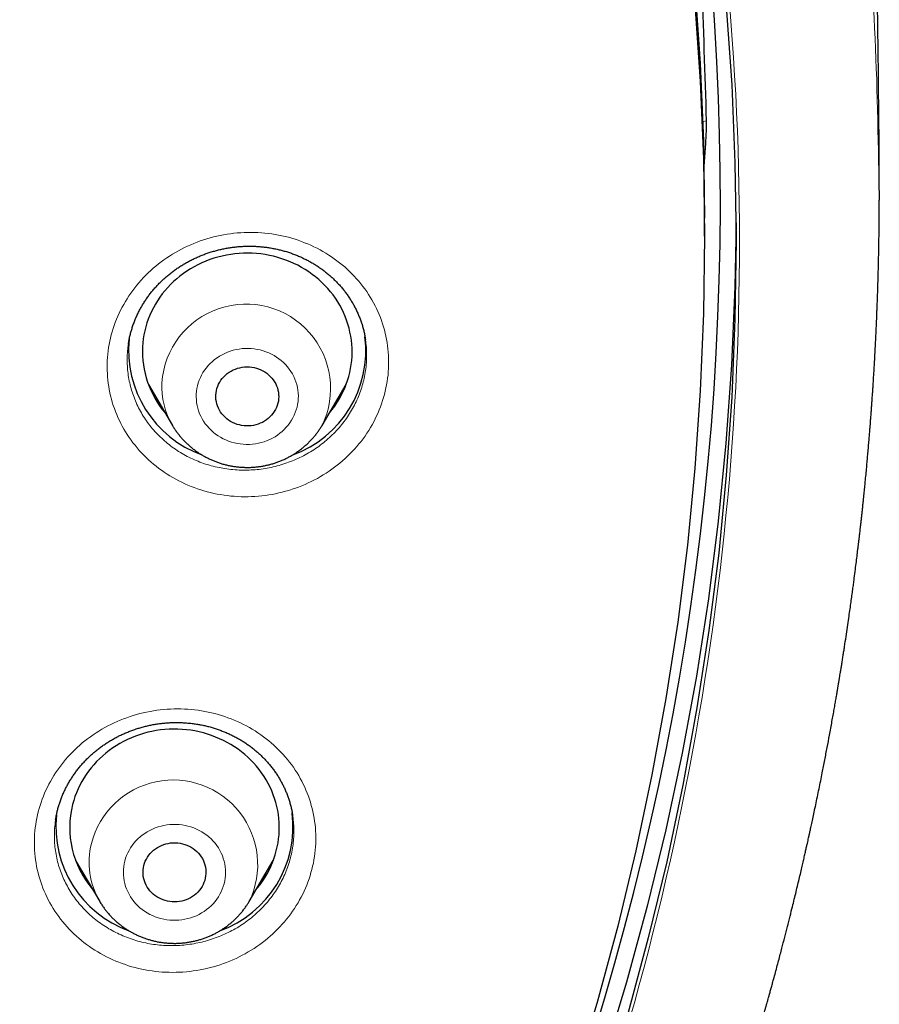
# Model space of a CAD drawing. Header units: millimetres. Extents: x 8 to 450, y 12 to 574.
# Tile 188 of 256: x 267 to 279, y 509 to 523. Entities that reach past the tile are written whole.
import ezdxf

# ---------------------------------------------------------------- set-up
doc = ezdxf.new("R2010")
doc.units = ezdxf.units.MM

msp = doc.modelspace()

# ---------------------------------------------------------------- linework, layer by layer
at = {"color": 252, "linetype": 'Continuous', "lineweight": 0}
for p, q in [((276.976, 521.938), (277.026, 521.948)), ((277.012, 521.545), (276.988, 521.54))]:
    msp.add_line(p, q, dxfattribs=at)
at = {"color": 7, "linetype": 'Continuous', "lineweight": 30}
for p, q in [((277, 520.299), (277, 520.555)), ((272.146, 518.821), (272.146, 518.823)), ((269.043, 518.174), (269.387, 517.591)), ((271.526, 517.591), (271.87, 518.174)), ((267.716, 511.953), (267.715, 511.951)), ((268.001, 511.366), (268.345, 510.783)), ((270.485, 510.783), (270.828, 511.366)), ((270.485, 510.783), (270.484, 510.781))]:
    msp.add_line(p, q, dxfattribs=at)
at = {"color": 7, "linetype": 'Continuous', "lineweight": 30, "flags": 128}
for points in [[(276.861, 523.873), (276.938, 522.768), (276.985, 521.662), (277, 520.555)], [(276.861, 523.616), (276.938, 522.512), (276.985, 521.405), (277, 520.299), (276.985, 519.192), (276.938, 518.085), (276.861, 516.981), (276.753, 515.878), (276.615, 514.779), (276.446, 513.684), (276.246, 512.593), (276.017, 511.507), (275.757, 510.427), (275.467, 509.354), (275.147, 508.289)], [(277.31, 523.581), (277.388, 522.465), (277.434, 521.348), (277.45, 520.23), (277.434, 519.112), (277.388, 517.995), (277.31, 516.879), (277.201, 515.766), (277.061, 514.656), (276.89, 513.549), (276.689, 512.447), (276.457, 511.35), (276.194, 510.26), (275.901, 509.176)], [(277.449, 520.487), (277.433, 519.571), (277.385, 518.453), (277.305, 517.336), (277.195, 516.222), (277.053, 515.111), (276.881, 514.004), (276.677, 512.901), (276.443, 511.804), (276.179, 510.713), (275.884, 509.629), (275.559, 508.553)], [(271.632, 517.77), (271.634, 517.773), (271.672, 517.819), (271.707, 517.867), (271.74, 517.916), (271.771, 517.967), (271.8, 518.019), (271.826, 518.071), (271.85, 518.125), (271.872, 518.18), (271.891, 518.235), (271.908, 518.291), (271.923, 518.348), (271.934, 518.405), (271.944, 518.462), (271.95, 518.52), (271.955, 518.578), (271.956, 518.637), (271.955, 518.695), (271.952, 518.753), (271.946, 518.811), (271.937, 518.869), (271.926, 518.926), (271.913, 518.983), (271.897, 519.039), (271.878, 519.095), (271.857, 519.15), (271.834, 519.204), (271.808, 519.257), (271.78, 519.309), (271.75, 519.359), (271.717, 519.409), (271.683, 519.457), (271.646, 519.504), (271.607, 519.55), (271.566, 519.594), (271.524, 519.636), (271.479, 519.677), (271.433, 519.715), (271.385, 519.752), (271.336, 519.788), (271.285, 519.821), (271.232, 519.852), (271.179, 519.881), (271.124, 519.908), (271.068, 519.933), (271.01, 519.955), (270.952, 519.976), (270.893, 519.994), (270.834, 520.01), (270.773, 520.023), (270.713, 520.034), (270.651, 520.043), (270.59, 520.05), (270.528, 520.053), (270.466, 520.055), (270.404, 520.054), (270.342, 520.051), (270.28, 520.045), (270.219, 520.037), (270.158, 520.027), (270.097, 520.014), (270.037, 519.999), (269.978, 519.982), (269.92, 519.962), (269.862, 519.94), (269.806, 519.916), (269.751, 519.889), (269.697, 519.861), (269.644, 519.83), (269.592, 519.798), (269.543, 519.763), (269.494, 519.727), (269.447, 519.689), (269.402, 519.648), (269.359, 519.607), (269.318, 519.563), (269.278, 519.518), (269.241, 519.472), (269.206, 519.424), (269.173, 519.375), (269.142, 519.324), (269.113, 519.273), (269.087, 519.22), (269.062, 519.166), (269.041, 519.112), (269.021, 519.056), (269.005, 519), (268.99, 518.943), (268.978, 518.886), (268.969, 518.829), (268.962, 518.771), (268.958, 518.713)], [(270.007, 518.026), (270.01, 518.058), (270.015, 518.09), (270.023, 518.121), (270.034, 518.151), (270.047, 518.181), (270.062, 518.209), (270.079, 518.237), (270.099, 518.263), (270.121, 518.288), (270.144, 518.311), (270.17, 518.332), (270.197, 518.351), (270.225, 518.369), (270.255, 518.384), (270.286, 518.397), (270.318, 518.408), (270.351, 518.417), (270.384, 518.423), (270.418, 518.427), (270.452, 518.429), (270.486, 518.428), (270.52, 518.425), (270.554, 518.419), (270.587, 518.411), (270.619, 518.4), (270.65, 518.388), (270.68, 518.373), (270.709, 518.356), (270.737, 518.337), (270.762, 518.316), (270.786, 518.293), (270.809, 518.269), (270.829, 518.243), (270.847, 518.216), (270.863, 518.188), (270.876, 518.158), (270.887, 518.128), (270.896, 518.097), (270.902, 518.066), (270.905, 518.034), (270.906, 518.002), (270.905, 517.97), (270.901, 517.938), (270.894, 517.907), (270.885, 517.876), (270.873, 517.846), (270.859, 517.817), (270.842, 517.789), (270.824, 517.762), (270.803, 517.736), (270.78, 517.713), (270.756, 517.69), (270.73, 517.67), (270.702, 517.652), (270.673, 517.635), (270.642, 517.621), (270.611, 517.609), (270.578, 517.599), (270.545, 517.591), (270.511, 517.586), (270.478, 517.584), (270.443, 517.583), (270.41, 517.585), (270.376, 517.59), (270.343, 517.597), (270.31, 517.606), (270.278, 517.618), (270.247, 517.631), (270.218, 517.647), (270.19, 517.665), (270.163, 517.685), (270.138, 517.707), (270.115, 517.731), (270.094, 517.756), (270.075, 517.782), (270.058, 517.81), (270.043, 517.839), (270.031, 517.869), (270.021, 517.899), (270.014, 517.93), (270.009, 517.962), (270.007, 517.994), (270.007, 518.026)], [(270.59, 510.962), (270.608, 510.983), (270.644, 511.03), (270.679, 511.079), (270.711, 511.128), (270.741, 511.179), (270.769, 511.231), (270.794, 511.284), (270.818, 511.338), (270.838, 511.393), (270.857, 511.449), (270.872, 511.505), (270.886, 511.562), (270.897, 511.62), (270.905, 511.677), (270.911, 511.735), (270.914, 511.794), (270.915, 511.852), (270.913, 511.91), (270.908, 511.968), (270.901, 512.026), (270.892, 512.084), (270.88, 512.141), (270.865, 512.197), (270.848, 512.253), (270.829, 512.309), (270.807, 512.363), (270.782, 512.417), (270.756, 512.469), (270.727, 512.521), (270.696, 512.571), (270.662, 512.62), (270.627, 512.668), (270.589, 512.715), (270.55, 512.759), (270.508, 512.803), (270.465, 512.844), (270.42, 512.884), (270.373, 512.922), (270.324, 512.959), (270.274, 512.993), (270.223, 513.025), (270.17, 513.056), (270.115, 513.084), (270.06, 513.11), (270.003, 513.134), (269.946, 513.156), (269.888, 513.175), (269.828, 513.193), (269.768, 513.207), (269.708, 513.22), (269.647, 513.23), (269.585, 513.238), (269.524, 513.243), (269.462, 513.246), (269.4, 513.247), (269.338, 513.245), (269.276, 513.241), (269.214, 513.235), (269.153, 513.226), (269.092, 513.214), (269.032, 513.201), (268.972, 513.184), (268.914, 513.166), (268.856, 513.146), (268.798, 513.123), (268.742, 513.098), (268.688, 513.071), (268.634, 513.041), (268.582, 513.01), (268.531, 512.977), (268.482, 512.941), (268.434, 512.904), (268.388, 512.865), (268.344, 512.824), (268.301, 512.782), (268.26, 512.738), (268.222, 512.692), (268.185, 512.645), (268.151, 512.597), (268.119, 512.547), (268.088, 512.496), (268.061, 512.444), (268.035, 512.391), (268.012, 512.337), (267.991, 512.282), (267.973, 512.226), (267.957, 512.17), (267.957, 512.17)], [(268.977, 511.298), (268.987, 511.329), (268.998, 511.359), (269.013, 511.388), (269.029, 511.416), (269.048, 511.443), (269.068, 511.468), (269.091, 511.492), (269.116, 511.514), (269.142, 511.534), (269.17, 511.553), (269.199, 511.569), (269.229, 511.583), (269.261, 511.596), (269.293, 511.605), (269.327, 511.613), (269.36, 511.618), (269.394, 511.621), (269.428, 511.621), (269.462, 511.619), (269.496, 511.614), (269.529, 511.607), (269.562, 511.598), (269.593, 511.586), (269.624, 511.572), (269.654, 511.556), (269.682, 511.538), (269.708, 511.518), (269.733, 511.497), (269.757, 511.473), (269.778, 511.448), (269.797, 511.422), (269.814, 511.394), (269.828, 511.365), (269.84, 511.335), (269.85, 511.304), (269.858, 511.273), (269.862, 511.241), (269.865, 511.209), (269.864, 511.177), (269.861, 511.146), (269.856, 511.114), (269.848, 511.083), (269.837, 511.052), (269.824, 511.023), (269.809, 510.994), (269.791, 510.967), (269.772, 510.941), (269.75, 510.916), (269.726, 510.893), (269.701, 510.872), (269.674, 510.852), (269.645, 510.835), (269.615, 510.82), (269.584, 510.806), (269.552, 510.795), (269.52, 510.787), (269.486, 510.781), (269.452, 510.777), (269.418, 510.775), (269.384, 510.776), (269.35, 510.78), (269.317, 510.785), (269.284, 510.793), (269.252, 510.804), (269.221, 510.817), (269.19, 510.832), (269.162, 510.848), (269.134, 510.867), (269.108, 510.888), (269.084, 510.911), (269.062, 510.935), (269.042, 510.961), (269.024, 510.988), (269.008, 511.017), (268.995, 511.046), (268.984, 511.076), (268.975, 511.107), (268.969, 511.139), (268.966, 511.171), (268.965, 511.203), (268.966, 511.235), (268.971, 511.266), (268.977, 511.298)]]:
    msp.add_lwpolyline(points, dxfattribs=at)
at = {"color": 252, "linetype": 'Continuous', "lineweight": 0, "flags": 128}
for points in [[(271.186, 517.973), (271.187, 518.014), (271.185, 518.055), (271.181, 518.095), (271.174, 518.135), (271.164, 518.175), (271.152, 518.214), (271.138, 518.252), (271.121, 518.29), (271.102, 518.327), (271.081, 518.362), (271.057, 518.396), (271.032, 518.429), (271.004, 518.46), (270.975, 518.49), (270.943, 518.518), (270.91, 518.544), (270.875, 518.568), (270.839, 518.591), (270.802, 518.611), (270.763, 518.629), (270.723, 518.645), (270.682, 518.659), (270.641, 518.67), (270.598, 518.679), (270.556, 518.686), (270.513, 518.69), (270.47, 518.692), (270.426, 518.692), (270.383, 518.689), (270.34, 518.684), (270.298, 518.676), (270.256, 518.666), (270.214, 518.654), (270.174, 518.639), (270.135, 518.622), (270.096, 518.603), (270.059, 518.582), (270.024, 518.559), (269.99, 518.534), (269.957, 518.507), (269.926, 518.478), (269.898, 518.448), (269.871, 518.416), (269.846, 518.383), (269.823, 518.348), (269.803, 518.312), (269.785, 518.275), (269.769, 518.237), (269.755, 518.199), (269.744, 518.159), (269.736, 518.12), (269.73, 518.079), (269.727, 518.039), (269.726, 517.998), (269.728, 517.957), (269.732, 517.917), (269.739, 517.877), (269.748, 517.837), (269.76, 517.798), (269.775, 517.759), (269.791, 517.722), (269.81, 517.685), (269.832, 517.65), (269.855, 517.616), (269.881, 517.583), (269.909, 517.552), (269.938, 517.522), (269.97, 517.494), (270.003, 517.468), (270.038, 517.444), (270.074, 517.421), (270.111, 517.401), (270.15, 517.383), (270.19, 517.367), (270.231, 517.353), (270.272, 517.342), (270.314, 517.333), (270.357, 517.326), (270.4, 517.322), (270.443, 517.32), (270.487, 517.32), (270.53, 517.323), (270.573, 517.328), (270.615, 517.336), (270.657, 517.346), (270.698, 517.358), (270.739, 517.373), (270.778, 517.39), (270.816, 517.409), (270.854, 517.43), (270.889, 517.453), (270.923, 517.478), (270.956, 517.505), (270.986, 517.534), (271.015, 517.564), (271.042, 517.596), (271.067, 517.629), (271.09, 517.664), (271.11, 517.7), (271.128, 517.737), (271.144, 517.775), (271.157, 517.813), (271.168, 517.853), (271.177, 517.892), (271.183, 517.933), (271.186, 517.973)], [(270.125, 511.036), (270.134, 511.076), (270.14, 511.116), (270.144, 511.157), (270.145, 511.197), (270.144, 511.238), (270.14, 511.279), (270.134, 511.319), (270.125, 511.359), (270.114, 511.398), (270.1, 511.437), (270.083, 511.474), (270.065, 511.511), (270.044, 511.547), (270.021, 511.581), (269.996, 511.614), (269.968, 511.646), (269.939, 511.676), (269.908, 511.704), (269.876, 511.731), (269.841, 511.755), (269.805, 511.778), (269.768, 511.799), (269.729, 511.817), (269.69, 511.834), (269.649, 511.848), (269.608, 511.86), (269.566, 511.87), (269.523, 511.877), (269.48, 511.882), (269.437, 511.884), (269.394, 511.884), (269.351, 511.882), (269.308, 511.877), (269.265, 511.87), (269.223, 511.86), (269.181, 511.849), (269.141, 511.834), (269.101, 511.818), (269.063, 511.799), (269.025, 511.779), (268.989, 511.756), (268.955, 511.731), (268.922, 511.705), (268.891, 511.677), (268.862, 511.647), (268.835, 511.615), (268.809, 511.582), (268.786, 511.548), (268.765, 511.512), (268.747, 511.475), (268.73, 511.438), (268.716, 511.399), (268.705, 511.36), (268.696, 511.32), (268.69, 511.28), (268.686, 511.239), (268.684, 511.199), (268.686, 511.158), (268.689, 511.118), (268.696, 511.077), (268.705, 511.037), (268.716, 510.998), (268.73, 510.96), (268.746, 510.922), (268.765, 510.885), (268.785, 510.85), (268.809, 510.815), (268.834, 510.782), (268.861, 510.75), (268.89, 510.72), (268.921, 510.692), (268.954, 510.665), (268.988, 510.641), (269.024, 510.618), (269.062, 510.597), (269.1, 510.579), (269.14, 510.562), (269.18, 510.548), (269.222, 510.536), (269.264, 510.527), (269.306, 510.519), (269.349, 510.514), (269.392, 510.512), (269.436, 510.512), (269.479, 510.514), (269.522, 510.519), (269.565, 510.526), (269.607, 510.536), (269.648, 510.548), (269.689, 510.562), (269.728, 510.578), (269.767, 510.597), (269.804, 510.617), (269.84, 510.64), (269.874, 510.665), (269.907, 510.691), (269.938, 510.72), (269.968, 510.75), (269.995, 510.781), (270.02, 510.814), (270.043, 510.848), (270.064, 510.884), (270.083, 510.921), (270.099, 510.959), (270.113, 510.997), (270.125, 511.036)]]:
    msp.add_lwpolyline(points, dxfattribs=at)
at = {"color": 7, "linetype": 'Continuous', "lineweight": 30}
for centre, radius, start, end in [((237.034, 520.813), 40.191, 333.7309, 21.5234), ((270.566, 518.662), 1.587, 289.9445, 7.1714), ((270.348, 518.663), 1.589, 174.1157, 250.0806), ((270.312, 518.65), 1.355, 177.3368, 220.4755), ((269.262, 511.838), 1.346, 165.7162, 220.5914), ((269.306, 511.855), 1.589, 174.1364, 250.0653), ((269.524, 511.854), 1.587, 289.912, 7.1015)]:
    msp.add_arc(centre, radius, start, end, dxfattribs=at)
at = {"color": 252, "linetype": 'Continuous', "lineweight": 0}
for centre, radius, start, end in [((270.44, 518.119), 1.208, 334.0293, 176.0588), ((270.328, 518.149), 1.094, 177.2073, 210.632), ((269.397, 511.31), 1.209, 334.1077, 165.6371), ((269.282, 511.339), 1.089, 165.592, 210.763)]:
    msp.add_arc(centre, radius, start, end, dxfattribs=at)
at = {"color": 7, "linetype": 'Continuous', "lineweight": 30}
for centre, major_axis, ratio, start_param, end_param in [((232, -7770.373), (0, 8960.181), 0.013265, 5.894646, 5.895833), ((231.673, 515.152), (37.8, 31.287), 0.805529, 5.625057, 5.631165)]:
    msp.add_ellipse(centre, major_axis=major_axis, ratio=ratio, start_param=start_param, end_param=end_param, dxfattribs=at)
at = {"color": 252, "linetype": 'Continuous', "lineweight": 0}
for points, knots in [([(184.507, 521.087), (184.52, 521.864), (184.549, 523.476), (184.777, 525.915), (185.147, 528.396), (185.668, 530.852), (186.334, 533.278), (187.143, 535.665), (188.094, 538.005), (189.183, 540.291), (190.406, 542.517), (191.761, 544.674), (193.242, 546.757), (194.845, 548.759), (196.564, 550.673), (198.396, 552.493), (200.333, 554.214), (202.37, 555.83), (204.5, 557.336), (206.716, 558.728), (209.012, 560), (211.38, 561.15), (213.814, 562.173), (216.304, 563.067), (218.844, 563.827), (221.425, 564.453), (224.04, 564.942), (226.679, 565.292), (229.335, 565.502), (232, 565.573), (234.665, 565.502), (237.321, 565.292), (239.96, 564.942), (242.575, 564.453), (245.156, 563.827), (247.696, 563.067), (250.186, 562.173), (252.62, 561.15), (254.988, 560), (257.284, 558.728), (259.5, 557.336), (261.63, 555.83), (263.667, 554.214), (265.604, 552.493), (267.436, 550.673), (269.155, 548.759), (270.758, 546.757), (272.239, 544.674), (273.594, 542.517), (274.817, 540.291), (275.906, 538.005), (276.857, 535.665), (277.666, 533.278), (278.332, 530.852), (278.853, 528.396), (279.223, 525.915), (279.451, 523.476), (279.48, 521.864), (279.493, 521.087)], [0, 0, 0, 0, 0.016672, 0.034573, 0.052474, 0.070375, 0.088276, 0.106177, 0.124078, 0.141979, 0.15988, 0.177781, 0.195682, 0.213583, 0.231484, 0.249385, 0.267286, 0.285187, 0.303088, 0.320989, 0.33889, 0.356791, 0.374692, 0.392593, 0.410494, 0.428395, 0.446296, 0.464197, 0.482098, 0.499999, 0.5179, 0.535801, 0.553702, 0.571603, 0.589504, 0.607405, 0.625306, 0.643207, 0.661109, 0.67901, 0.696911, 0.714812, 0.732713, 0.750614, 0.768515, 0.786416, 0.804317, 0.822218, 0.840119, 0.85802, 0.875921, 0.893822, 0.911723, 0.929624, 0.947525, 0.965426, 0.983327, 1, 1, 1, 1]), ([(268.454, 518.518), (268.461, 518.643), (268.48, 518.766), (268.543, 519.006), (268.588, 519.125), (268.701, 519.351), (268.768, 519.458), (268.925, 519.659), (269.015, 519.754), (269.306, 520.008), (269.538, 520.142), (270.031, 520.317), (270.298, 520.359), (270.692, 520.348), (270.824, 520.332), (271.08, 520.277), (271.203, 520.237), (271.442, 520.136), (271.556, 520.073), (271.768, 519.931), (271.865, 519.85), (272.044, 519.668), (272.123, 519.57), (272.258, 519.361), (272.316, 519.249), (272.405, 519.017), (272.437, 518.898), (272.476, 518.655), (272.483, 518.529), (272.471, 518.28), (272.451, 518.156), (272.387, 517.915), (272.343, 517.798), (272.231, 517.572), (272.162, 517.463), (272.006, 517.263), (271.917, 517.169), (271.721, 516.998), (271.615, 516.923), (271.39, 516.793), (271.269, 516.737), (271.021, 516.649), (270.894, 516.617), (270.634, 516.576), (270.5, 516.568), (270.107, 516.579), (269.845, 516.636), (269.37, 516.838), (269.153, 516.985), (268.888, 517.255), (268.808, 517.354), (268.672, 517.564), (268.616, 517.674), (268.526, 517.906), (268.494, 518.027), (268.455, 518.27), (268.448, 518.393), (268.454, 518.518)], [0, 0, 0, 0, 0.03125, 0.03125, 0.0625, 0.0625, 0.09375, 0.09375, 0.125, 0.125, 0.1875, 0.1875, 0.25, 0.25, 0.28125, 0.28125, 0.3125, 0.3125, 0.34375, 0.34375, 0.375, 0.375, 0.40625, 0.40625, 0.4375, 0.4375, 0.46875, 0.46875, 0.5, 0.5, 0.53125, 0.53125, 0.5625, 0.5625, 0.59375, 0.59375, 0.625, 0.625, 0.65625, 0.65625, 0.6875, 0.6875, 0.71875, 0.71875, 0.75, 0.75, 0.8125, 0.8125, 0.875, 0.875, 0.90625, 0.90625, 0.9375, 0.9375, 0.96875, 0.96875, 1, 1, 1, 1]), ([(277.499, 520.23), (277.499, 514.634), (275.13, 503.443), (265.718, 490.206), (256.994, 484.236), (252.81, 482.211)], [4.712389, 4.712389, 4.712389, 4.712389, 5.105088, 5.497787, 5.80811, 5.80811, 5.80811, 5.80811]), ([(268.74, 518.603), (268.739, 518.567), (268.737, 518.495), (268.744, 518.387), (268.757, 518.279), (268.779, 518.173), (268.808, 518.069), (268.845, 517.967), (268.889, 517.867), (268.94, 517.77), (268.998, 517.677), (269.062, 517.589), (269.134, 517.504), (269.211, 517.425), (269.294, 517.35), (269.382, 517.281), (269.474, 517.218), (269.572, 517.161), (269.673, 517.11), (269.778, 517.066), (269.886, 517.029), (269.996, 516.999), (270.109, 516.976), (270.223, 516.96), (270.339, 516.951), (270.454, 516.95), (270.57, 516.956), (270.685, 516.969), (270.799, 516.99), (270.911, 517.018), (271.022, 517.053), (271.129, 517.094), (271.234, 517.142), (271.335, 517.197), (271.432, 517.258), (271.524, 517.325), (271.612, 517.397), (271.694, 517.475), (271.771, 517.557), (271.842, 517.644), (271.906, 517.736), (271.964, 517.831), (272.015, 517.929), (272.058, 518.03), (272.095, 518.134), (272.124, 518.239), (272.146, 518.348), (272.16, 518.458), (272.166, 518.571), (272.163, 518.682), (272.156, 518.766), (272.148, 518.811), (272.146, 518.821)], [0, 0, 0, 0, 0.020138, 0.040345, 0.060575, 0.080781, 0.100919, 0.121134, 0.141419, 0.161727, 0.182011, 0.202226, 0.222463, 0.242769, 0.263098, 0.283404, 0.303641, 0.323887, 0.344202, 0.364541, 0.384857, 0.405103, 0.425342, 0.445649, 0.465981, 0.486288, 0.506527, 0.526744, 0.54703, 0.567338, 0.587624, 0.607841, 0.628029, 0.648287, 0.668568, 0.688825, 0.709014, 0.729184, 0.749422, 0.769684, 0.789923, 0.810093, 0.83026, 0.850496, 0.870755, 0.890991, 0.911158, 0.93215, 0.953169, 0.974162, 0.994343, 1, 1, 1, 1]), ([(268.757, 518.759), (268.754, 518.743), (268.746, 518.691), (268.742, 518.639), (268.74, 518.603)], [0, 0, 0, 0, 0.308092, 1, 1, 1, 1]), ([(269.196, 517.914), (269.193, 517.917), (269.175, 517.933), (269.158, 517.951), (269.144, 517.965)], [0, 0, 0, 0, 0.178178, 1, 1, 1, 1]), ([(271.781, 517.985), (271.774, 517.978), (271.757, 517.961), (271.739, 517.945), (271.729, 517.935)], [0, 0, 0, 0, 0.419023, 1, 1, 1, 1]), ([(267.467, 512.065), (267.498, 512.186), (267.542, 512.303), (267.652, 512.528), (267.72, 512.637), (267.876, 512.839), (267.963, 512.932), (268.157, 513.102), (268.264, 513.179), (268.601, 513.376), (268.855, 513.467), (269.373, 513.551), (269.642, 513.545), (270.025, 513.464), (270.152, 513.425), (270.39, 513.325), (270.503, 513.265), (270.716, 513.123), (270.816, 513.041), (270.994, 512.863), (271.073, 512.767), (271.212, 512.557), (271.269, 512.446), (271.359, 512.217), (271.393, 512.097), (271.434, 511.853), (271.441, 511.731), (271.43, 511.485), (271.412, 511.36), (271.349, 511.118), (271.305, 510.999), (271.194, 510.774), (271.127, 510.667), (270.972, 510.465), (270.882, 510.371), (270.689, 510.201), (270.584, 510.125), (270.357, 509.993), (270.238, 509.937), (269.992, 509.849), (269.863, 509.816), (269.602, 509.774), (269.471, 509.765), (269.208, 509.771), (269.076, 509.786), (268.693, 509.867), (268.448, 509.97), (268.025, 510.252), (267.842, 510.435), (267.636, 510.747), (267.578, 510.859), (267.488, 511.089), (267.455, 511.207), (267.414, 511.451), (267.407, 511.576), (267.417, 511.821), (267.436, 511.943), (267.467, 512.065)], [0, 0, 0, 0, 0.03125, 0.03125, 0.0625, 0.0625, 0.09375, 0.09375, 0.125, 0.125, 0.1875, 0.1875, 0.25, 0.25, 0.28125, 0.28125, 0.3125, 0.3125, 0.34375, 0.34375, 0.375, 0.375, 0.40625, 0.40625, 0.4375, 0.4375, 0.46875, 0.46875, 0.5, 0.5, 0.53125, 0.53125, 0.5625, 0.5625, 0.59375, 0.59375, 0.625, 0.625, 0.65625, 0.65625, 0.6875, 0.6875, 0.71875, 0.71875, 0.75, 0.75, 0.8125, 0.8125, 0.875, 0.875, 0.90625, 0.90625, 0.9375, 0.9375, 0.96875, 0.96875, 1, 1, 1, 1]), ([(267.715, 511.951), (267.712, 511.929), (267.703, 511.872), (267.697, 511.778), (267.696, 511.67), (267.704, 511.562), (267.719, 511.456), (267.742, 511.35), (267.773, 511.246), (267.811, 511.144), (267.856, 511.046), (267.908, 510.95), (267.968, 510.858), (268.034, 510.77), (268.106, 510.687), (268.184, 510.608), (268.267, 510.535), (268.356, 510.468), (268.45, 510.406), (268.548, 510.35), (268.65, 510.301), (268.756, 510.258), (268.864, 510.222), (268.975, 510.193), (269.088, 510.171), (269.202, 510.157), (269.318, 510.15), (269.433, 510.15), (269.549, 510.157), (269.664, 510.172), (269.777, 510.193), (269.889, 510.222), (269.999, 510.258), (270.106, 510.301), (270.21, 510.35), (270.311, 510.405), (270.407, 510.467), (270.498, 510.534), (270.585, 510.607), (270.666, 510.685), (270.742, 510.768), (270.812, 510.856), (270.875, 510.947), (270.932, 511.043), (270.981, 511.141), (271.025, 511.244), (271.061, 511.35), (271.089, 511.459), (271.109, 511.569), (271.12, 511.678), (271.124, 511.786), (271.12, 511.894), (271.113, 511.97), (271.106, 512.009), (271.105, 512.012)], [0, 0, 0, 0, 0.011875, 0.031536, 0.051174, 0.070746, 0.090392, 0.110106, 0.129843, 0.149557, 0.169203, 0.188871, 0.208605, 0.228363, 0.248098, 0.267765, 0.287442, 0.307186, 0.326953, 0.346697, 0.366373, 0.386043, 0.405779, 0.425539, 0.445275, 0.464945, 0.484593, 0.504308, 0.524045, 0.54376, 0.563408, 0.583029, 0.602717, 0.622427, 0.642115, 0.661735, 0.681338, 0.701007, 0.7207, 0.740369, 0.759971, 0.779571, 0.799238, 0.818927, 0.838594, 0.858193, 0.878595, 0.899023, 0.919425, 0.939039, 0.95872, 0.978423, 0.998104, 1, 1, 1, 1]), ([(268.153, 511.108), (268.151, 511.111), (268.132, 511.128), (268.114, 511.146), (268.099, 511.162)], [0, 0, 0, 0, 0.137496, 1, 1, 1, 1]), ([(270.741, 511.18), (270.734, 511.173), (270.717, 511.155), (270.699, 511.139), (270.689, 511.129)], [0, 0, 0, 0, 0.4079501, 1, 1, 1, 1])]:
    msp.add_open_spline(points, degree=3, knots=knots, dxfattribs=at)
msp.add_open_spline([(186.501, 520.23), (186.501, 525.826), (188.87, 537.018), (198.99, 551.249), (214.135, 560.759), (232, 564.098), (249.865, 560.759), (265.01, 551.249), (275.13, 537.018), (277.499, 525.826), (277.499, 520.23)], degree=3, dxfattribs=at)
at = {"color": 7, "linetype": 'Continuous', "lineweight": 30}
for points, knots in [([(279.498, 521.091), (279.498, 521.179), (279.497, 521.498), (279.492, 522.045), (279.485, 522.732), (279.476, 523.42), (279.464, 524.107), (279.45, 524.794), (279.433, 525.481), (279.415, 526.168), (279.394, 526.855), (279.37, 527.541), (279.345, 528.228), (279.317, 528.914), (279.287, 529.599), (279.254, 530.285), (279.22, 530.97), (279.194, 531.455), (279.179, 531.712), (279.177, 531.741)], [0, 0, 0, 0, 0.024994, 0.089477, 0.153959, 0.218438, 0.282915, 0.347389, 0.411859, 0.476325, 0.540787, 0.605243, 0.669694, 0.734139, 0.798577, 0.863008, 0.927432, 0.991847, 1, 1, 1, 1]), ([(277.012, 521.545), (277.017, 521.626), (277.022, 521.717), (277.026, 521.862), (277.027, 521.918), (277.026, 521.948)], [0, 0, 0, 0, 0.5, 0.5, 1, 1, 1, 1]), ([(253.574, 480.976), (253.574, 480.976), (253.676, 481.024), (253.875, 481.122), (254.168, 481.266), (254.453, 481.409), (254.732, 481.552), (255.006, 481.693), (255.273, 481.834), (255.533, 481.973), (255.785, 482.11), (256.03, 482.244), (256.267, 482.376), (256.497, 482.506), (256.719, 482.633), (256.934, 482.757), (257.141, 482.878), (257.341, 482.997), (257.534, 483.112), (257.72, 483.225), (257.905, 483.337), (258.087, 483.45), (258.267, 483.562), (258.439, 483.67), (258.603, 483.773), (258.759, 483.874), (258.909, 483.97), (259.052, 484.063), (259.187, 484.151), (259.313, 484.235), (259.43, 484.313), (259.539, 484.385), (259.637, 484.451), (259.724, 484.51), (259.802, 484.563), (259.873, 484.611), (259.937, 484.655), (259.994, 484.694), (260.043, 484.728), (260.086, 484.758), (260.125, 484.785), (260.165, 484.813), (260.208, 484.842), (260.254, 484.874), (260.302, 484.908), (260.344, 484.937), (260.377, 484.96), (260.4, 484.977), (260.42, 484.991), (260.435, 485.001), (260.445, 485.008), (260.45, 485.012), (260.456, 485.016), (260.465, 485.022), (260.479, 485.032), (260.499, 485.046), (260.527, 485.066), (260.564, 485.092), (260.608, 485.123), (260.659, 485.16), (260.717, 485.201), (260.781, 485.247), (260.852, 485.298), (260.929, 485.353), (261.014, 485.415), (261.105, 485.482), (261.204, 485.554), (261.31, 485.632), (261.423, 485.716), (261.555, 485.814), (261.703, 485.925), (261.865, 486.048), (262.066, 486.202), (262.307, 486.388), (262.584, 486.606), (262.889, 486.849), (263.219, 487.118), (263.574, 487.412), (263.92, 487.705), (264.257, 487.996), (264.584, 488.283), (264.9, 488.567), (265.207, 488.847), (265.507, 489.126), (265.846, 489.447), (266.222, 489.811), (266.633, 490.219), (267.035, 490.628), (267.324, 490.929), (267.504, 491.12), (267.58, 491.201), (267.655, 491.28), (267.725, 491.356), (267.79, 491.426), (267.849, 491.49), (267.902, 491.547), (267.949, 491.599), (267.99, 491.644), (268.026, 491.684), (268.057, 491.717), (268.082, 491.745), (268.101, 491.766), (268.115, 491.781), (268.126, 491.794), (268.141, 491.81), (268.164, 491.836), (268.196, 491.871), (268.237, 491.917), (268.284, 491.969), (268.335, 492.026), (268.391, 492.089), (268.453, 492.159), (268.519, 492.234), (268.588, 492.312), (268.658, 492.392), (268.73, 492.475), (268.806, 492.562), (268.883, 492.652), (268.961, 492.743), (269.039, 492.834), (269.197, 493.021), (269.435, 493.304), (269.747, 493.685), (270.029, 494.037), (270.282, 494.36), (270.508, 494.653), (270.732, 494.948), (270.955, 495.247), (271.178, 495.55), (271.399, 495.858), (271.62, 496.169), (271.841, 496.487), (272.034, 496.77), (272.199, 497.017), (272.316, 497.192), (272.41, 497.335), (272.48, 497.443), (272.545, 497.543), (272.603, 497.632), (272.653, 497.711), (272.7, 497.784), (272.742, 497.85), (272.78, 497.91), (272.814, 497.963), (272.844, 498.01), (272.869, 498.051), (272.89, 498.085), (272.908, 498.112), (272.921, 498.133), (272.931, 498.15), (272.942, 498.168), (272.957, 498.191), (272.976, 498.221), (272.999, 498.259), (273.028, 498.306), (273.062, 498.361), (273.102, 498.425), (273.146, 498.497), (273.195, 498.578), (273.25, 498.667), (273.309, 498.765), (273.367, 498.863), (273.425, 498.96), (273.481, 499.053), (273.538, 499.149), (273.594, 499.245), (273.648, 499.339), (273.702, 499.431), (273.773, 499.553), (273.859, 499.703), (273.958, 499.88), (274.053, 500.049), (274.143, 500.211), (274.228, 500.365), (274.297, 500.492), (274.351, 500.593), (274.392, 500.669), (274.432, 500.743), (274.468, 500.811), (274.502, 500.874), (274.531, 500.929), (274.556, 500.977), (274.577, 501.018), (274.596, 501.052), (274.612, 501.083), (274.626, 501.11), (274.64, 501.138), (274.656, 501.167), (274.674, 501.203), (274.695, 501.243), (274.719, 501.29), (274.746, 501.341), (274.774, 501.397), (274.805, 501.457), (274.838, 501.522), (274.873, 501.592), (274.927, 501.698), (274.997, 501.837), (275.08, 502.004), (275.158, 502.165), (275.233, 502.319), (275.304, 502.466), (275.366, 502.597), (275.422, 502.715), (275.474, 502.826), (275.527, 502.94), (275.582, 503.06), (275.639, 503.184), (275.687, 503.29), (275.726, 503.375), (275.755, 503.44), (275.784, 503.506), (275.814, 503.573), (275.844, 503.64), (275.873, 503.706), (275.9, 503.768), (275.925, 503.826), (275.948, 503.878), (275.967, 503.922), (275.983, 503.959), (275.995, 503.987), (276.004, 504.007), (276.01, 504.022), (276.016, 504.035), (276.022, 504.05), (276.03, 504.067), (276.043, 504.097), (276.061, 504.141), (276.085, 504.198), (276.111, 504.259), (276.139, 504.324), (276.169, 504.395), (276.201, 504.471), (276.235, 504.554), (276.271, 504.641), (276.31, 504.735), (276.349, 504.831), (276.389, 504.931), (276.43, 505.033), (276.474, 505.143), (276.52, 505.26), (276.569, 505.383), (276.619, 505.514), (276.672, 505.65), (276.726, 505.792), (276.782, 505.94), (276.839, 506.095), (276.885, 506.22), (276.919, 506.313), (276.94, 506.372), (276.961, 506.43), (276.981, 506.484), (276.998, 506.532), (277.013, 506.575), (277.026, 506.611), (277.037, 506.642), (277.046, 506.666), (277.053, 506.685), (277.058, 506.7), (277.063, 506.714), (277.068, 506.728), (277.076, 506.751), (277.087, 506.783), (277.103, 506.83), (277.122, 506.884), (277.145, 506.948), (277.168, 507.017), (277.194, 507.091), (277.221, 507.171), (277.25, 507.256), (277.28, 507.347), (277.343, 507.533), (277.43, 507.8), (277.54, 508.146), (277.618, 508.399), (277.671, 508.573), (277.699, 508.666), (277.725, 508.754), (277.75, 508.838), (277.773, 508.915), (277.794, 508.987), (277.812, 509.049), (277.827, 509.101), (277.839, 509.145), (277.851, 509.185), (277.86, 509.216), (277.866, 509.238), (277.871, 509.253), (277.874, 509.267), (277.878, 509.279), (277.881, 509.292), (277.887, 509.31), (277.894, 509.336), (277.903, 509.369), (277.915, 509.41), (277.928, 509.458), (277.943, 509.513), (277.96, 509.572), (277.977, 509.634), (278.006, 509.739), (278.045, 509.885), (278.092, 510.063), (278.135, 510.229), (278.175, 510.383), (278.213, 510.531), (278.246, 510.666), (278.276, 510.786), (278.302, 510.894), (278.327, 510.998), (278.351, 511.099), (278.374, 511.194), (278.394, 511.283), (278.413, 511.363), (278.429, 511.436), (278.444, 511.502), (278.457, 511.56), (278.469, 511.61), (278.478, 511.653), (278.486, 511.688), (278.491, 511.711), (278.494, 511.725), (278.496, 511.732), (278.497, 511.738), (278.498, 511.743), (278.5, 511.751), (278.503, 511.764), (278.507, 511.783), (278.513, 511.809), (278.52, 511.841), (278.531, 511.893), (278.547, 511.966), (278.568, 512.063), (278.59, 512.167), (278.613, 512.278), (278.636, 512.393), (278.66, 512.507), (278.687, 512.645), (278.718, 512.804), (278.753, 512.983), (278.781, 513.134), (278.804, 513.257), (278.821, 513.354), (278.838, 513.445), (278.853, 513.531), (278.867, 513.61), (278.88, 513.683), (278.891, 513.751), (278.9, 513.801), (278.906, 513.836), (278.909, 513.857), (278.912, 513.877), (278.915, 513.894), (278.918, 513.91), (278.92, 513.924), (278.923, 513.938), (278.926, 513.958), (278.93, 513.984), (278.936, 514.019), (278.943, 514.062), (278.951, 514.113), (278.961, 514.17), (278.971, 514.233), (278.981, 514.298), (278.991, 514.362), (279.005, 514.453), (279.023, 514.567), (279.043, 514.703), (279.061, 514.827), (279.077, 514.939), (279.091, 515.039), (279.104, 515.133), (279.116, 515.22), (279.127, 515.301), (279.139, 515.393), (279.152, 515.497), (279.167, 515.611), (279.18, 515.716), (279.19, 515.8), (279.198, 515.867), (279.205, 515.919), (279.209, 515.96), (279.213, 515.992), (279.216, 516.015), (279.219, 516.041), (279.223, 516.073), (279.227, 516.11), (279.232, 516.153), (279.237, 516.204), (279.244, 516.26), (279.25, 516.318), (279.256, 516.375), (279.262, 516.432), (279.268, 516.486), (279.275, 516.554), (279.283, 516.633), (279.292, 516.723), (279.301, 516.817), (279.311, 516.915), (279.32, 517.014), (279.328, 517.106), (279.336, 517.197), (279.344, 517.288), (279.352, 517.377), (279.358, 517.456), (279.364, 517.524), (279.368, 517.582), (279.372, 517.624), (279.374, 517.657), (279.376, 517.686), (279.379, 517.721), (279.382, 517.764), (279.386, 517.815), (279.39, 517.875), (279.395, 517.942), (279.4, 518.014), (279.405, 518.086), (279.411, 518.175), (279.417, 518.279), (279.425, 518.395), (279.431, 518.503), (279.436, 518.604), (279.441, 518.696), (279.446, 518.782), (279.45, 518.863), (279.453, 518.925), (279.455, 518.972), (279.456, 519.004), (279.458, 519.034), (279.459, 519.06), (279.46, 519.084), (279.461, 519.107), (279.462, 519.134), (279.463, 519.17), (279.465, 519.216), (279.467, 519.275), (279.47, 519.342), (279.473, 519.415), (279.475, 519.489), (279.478, 519.567), (279.48, 519.648), (279.483, 519.733), (279.485, 519.817), (279.487, 519.891), (279.488, 519.952), (279.489, 519.999), (279.49, 520.04), (279.491, 520.078), (279.491, 520.116), (279.492, 520.16), (279.493, 520.213), (279.494, 520.272), (279.495, 520.337), (279.496, 520.403), (279.496, 520.469), (279.497, 520.531), (279.497, 520.585), (279.498, 520.632), (279.498, 520.676), (279.498, 520.715), (279.498, 520.75), (279.498, 520.781), (279.499, 520.81), (279.499, 520.842), (279.499, 520.878), (279.499, 520.919), (279.499, 520.968), (279.498, 521.026), (279.498, 521.067), (279.498, 521.088)], [0, 0, 0, 0, 0.0000544, 0.0065146, 0.0128318, 0.0190061, 0.0250374, 0.0310444, 0.0369025, 0.0426116, 0.0481719, 0.0535832, 0.0588456, 0.0639591, 0.0689235, 0.073739, 0.0784056, 0.0829231, 0.0872916, 0.0915111, 0.0955816, 0.0998871, 0.1040122, 0.107957, 0.1117215, 0.1153056, 0.1188188, 0.1221395, 0.1252678, 0.1282036, 0.1309469, 0.1334978, 0.1358561, 0.1378488, 0.1396798, 0.141349, 0.1428565, 0.1442022, 0.1453862, 0.1463686, 0.1472473, 0.1481853, 0.1491974, 0.1502836, 0.151444, 0.1526785, 0.1532452, 0.1538246, 0.1543204, 0.154677, 0.1548944, 0.154986, 0.1550751, 0.1553089, 0.1556338, 0.1560499, 0.1567643, 0.1576481, 0.1587015, 0.1599245, 0.161317, 0.1628496, 0.1645458, 0.1664055, 0.1684287, 0.1706568, 0.1730544, 0.1756215, 0.1783582, 0.1812644, 0.1852443, 0.1892116, 0.1931541, 0.2001326, 0.207032, 0.2138524, 0.2230254, 0.2320515, 0.2409306, 0.2496626, 0.2582476, 0.2665363, 0.2746832, 0.2827183, 0.2907022, 0.3022016, 0.3135967, 0.3248874, 0.3360739, 0.3382667, 0.3404554, 0.342635, 0.344694, 0.3465873, 0.3482854, 0.3498235, 0.3512018, 0.3524201, 0.3534785, 0.354377, 0.3551156, 0.3556942, 0.3560366, 0.3563135, 0.3567263, 0.3573092, 0.3583706, 0.3595858, 0.3609538, 0.3624746, 0.3641483, 0.3659748, 0.3679542, 0.3700864, 0.3721312, 0.3742993, 0.3765907, 0.3789621, 0.3813321, 0.3836987, 0.3860619, 0.3958725, 0.4056247, 0.4153185, 0.4226817, 0.4300108, 0.4373214, 0.444721, 0.45223, 0.4597113, 0.467298, 0.4749903, 0.482788, 0.4877325, 0.4927185, 0.4953468, 0.4979639, 0.5004171, 0.5024446, 0.5043186, 0.5060389, 0.5076057, 0.5090189, 0.5102786, 0.5113846, 0.5123371, 0.513136, 0.5137812, 0.5142729, 0.514613, 0.5149795, 0.5155176, 0.5162308, 0.5171199, 0.5181848, 0.5194917, 0.5209923, 0.5226867, 0.5245748, 0.5266566, 0.5289322, 0.5314015, 0.5334776, 0.5356733, 0.5379246, 0.5401362, 0.5423072, 0.5444376, 0.5465274, 0.5507507, 0.5547978, 0.5586687, 0.5623634, 0.5658818, 0.569224, 0.5710186, 0.572758, 0.5744417, 0.5760133, 0.5774326, 0.5786998, 0.5797551, 0.5806751, 0.5814597, 0.5821108, 0.5827427, 0.5833078, 0.5839677, 0.5847574, 0.5856769, 0.5867262, 0.5879053, 0.5891359, 0.5904818, 0.5919432, 0.59352, 0.5951799, 0.5990859, 0.6028311, 0.6064153, 0.6098387, 0.6131012, 0.6162029, 0.6185543, 0.6209848, 0.6235173, 0.626152, 0.6288888, 0.6317278, 0.6331267, 0.6345492, 0.6359952, 0.6374648, 0.6389579, 0.6404272, 0.6417621, 0.6430699, 0.6442096, 0.6451811, 0.6459844, 0.6466196, 0.6470204, 0.6473045, 0.6475649, 0.6478879, 0.6482732, 0.6487103, 0.6498443, 0.6511209, 0.6524219, 0.6538435, 0.655386, 0.6570492, 0.6588332, 0.6607379, 0.6627634, 0.6649166, 0.6669968, 0.6692226, 0.6715939, 0.6741108, 0.6767733, 0.6795813, 0.682535, 0.6855708, 0.6887465, 0.692062, 0.6955174, 0.696767, 0.6980339, 0.6993057, 0.7004745, 0.7015153, 0.7024129, 0.703187, 0.7038377, 0.7043648, 0.7047747, 0.7050578, 0.7053185, 0.7056229, 0.7059712, 0.7067808, 0.7077055, 0.7089269, 0.7102793, 0.7117627, 0.7133301, 0.7150212, 0.7168361, 0.7187748, 0.7207862, 0.7286732, 0.7356921, 0.7426894, 0.7446846, 0.7466629, 0.7485345, 0.7502847, 0.7519135, 0.7534208, 0.7548067, 0.755791, 0.7567034, 0.7575438, 0.7583056, 0.7586557, 0.7589688, 0.759245, 0.7594842, 0.7597315, 0.7600708, 0.7606279, 0.7613322, 0.7621836, 0.7631822, 0.7643279, 0.7656127, 0.7669212, 0.7682158, 0.7721929, 0.7760315, 0.7793416, 0.7825412, 0.7856302, 0.7886087, 0.790912, 0.7931445, 0.7953062, 0.7973972, 0.7994042, 0.801226, 0.8028899, 0.804396, 0.8057442, 0.8069548, 0.8080018, 0.8088851, 0.8096048, 0.8101608, 0.8103237, 0.8104646, 0.8105835, 0.8106804, 0.8108168, 0.8110536, 0.8114615, 0.8120088, 0.8126886, 0.8134214, 0.8152386, 0.8172206, 0.8193672, 0.8216785, 0.8240788, 0.8264425, 0.8287677, 0.8325493, 0.8362243, 0.8397928, 0.8418458, 0.84384, 0.8457139, 0.8474638, 0.8490897, 0.8505917, 0.8519696, 0.8532235, 0.8536821, 0.8541209, 0.8545229, 0.8548814, 0.8551964, 0.8554679, 0.8557259, 0.8560907, 0.8566528, 0.8573703, 0.8582434, 0.8592721, 0.8604563, 0.8617685, 0.8631147, 0.8644309, 0.8657172, 0.8686591, 0.8714309, 0.8740328, 0.8762122, 0.8782562, 0.8801646, 0.8819375, 0.8835749, 0.8850966, 0.8875865, 0.889899, 0.8920341, 0.8939918, 0.8950577, 0.8960946, 0.8971537, 0.897576, 0.8980167, 0.8985522, 0.8991934, 0.8999402, 0.9007927, 0.9018432, 0.9030152, 0.9042048, 0.9053674, 0.9065029, 0.9076115, 0.908693, 0.9106057, 0.9124275, 0.9141586, 0.9163349, 0.9183483, 0.9201989, 0.9218986, 0.9238897, 0.9256906, 0.927301, 0.9287212, 0.9298135, 0.9307893, 0.9312724, 0.9318106, 0.9325249, 0.9333918, 0.9344274, 0.9356317, 0.9370048, 0.9385, 0.9399638, 0.9413844, 0.9438762, 0.9462225, 0.9484233, 0.9504227, 0.9522857, 0.9540223, 0.9556354, 0.9571249, 0.9578111, 0.9584674, 0.9590694, 0.9595985, 0.9600547, 0.9604873, 0.9610163, 0.9616473, 0.9626474, 0.9638287, 0.9651914, 0.9666875, 0.9681793, 0.9696581, 0.9713844, 0.9730926, 0.9747829, 0.9764396, 0.9775206, 0.9784685, 0.9792833, 0.979975, 0.9807261, 0.9816043, 0.9826096, 0.9838568, 0.9851558, 0.986471, 0.9878025, 0.9891502, 0.9901229, 0.991077, 0.9919448, 0.9927227, 0.9934108, 0.9940092, 0.9945691, 0.9951771, 0.9958837, 0.9966953, 0.9976471, 0.9987477, 1, 1, 1, 1]), ([(268.756, 518.759), (268.759, 518.776), (268.765, 518.811), (268.776, 518.866), (268.791, 518.923), (268.807, 518.979), (268.826, 519.035), (268.847, 519.091), (268.87, 519.145), (268.895, 519.199), (268.922, 519.252), (268.951, 519.303), (268.982, 519.354), (269.015, 519.404), (269.05, 519.452), (269.087, 519.5), (269.126, 519.546), (269.166, 519.591), (269.209, 519.635), (269.252, 519.677), (269.298, 519.718), (269.344, 519.757), (269.392, 519.794), (269.442, 519.83), (269.493, 519.864), (269.546, 519.897), (269.6, 519.928), (269.655, 519.957), (269.711, 519.984), (269.768, 520.01), (269.825, 520.033), (269.883, 520.054), (269.942, 520.073), (270.002, 520.09), (270.062, 520.106), (270.123, 520.119), (270.185, 520.13), (270.247, 520.139), (270.31, 520.147), (270.373, 520.152), (270.435, 520.154), (270.497, 520.155), (270.559, 520.154), (270.621, 520.15), (270.683, 520.145), (270.745, 520.137), (270.806, 520.127), (270.867, 520.115), (270.927, 520.101), (270.986, 520.086), (271.045, 520.068), (271.103, 520.048), (271.16, 520.026), (271.217, 520.002), (271.272, 519.976), (271.326, 519.948), (271.38, 519.919), (271.431, 519.888), (271.482, 519.855), (271.531, 519.82), (271.578, 519.784), (271.625, 519.746), (271.669, 519.706), (271.713, 519.665), (271.754, 519.622), (271.794, 519.578), (271.832, 519.533), (271.868, 519.486), (271.902, 519.438), (271.934, 519.389), (271.965, 519.339), (271.993, 519.288), (272.019, 519.236), (272.043, 519.183), (272.065, 519.129), (272.085, 519.074), (272.103, 519.019), (272.119, 518.963), (272.132, 518.906), (272.141, 518.859), (272.145, 518.83), (272.147, 518.821)], [0, 0, 0, 0, 0.011123, 0.02396, 0.036821, 0.049744, 0.062572, 0.075464, 0.088364, 0.101206, 0.113986, 0.126667, 0.139443, 0.152204, 0.16498, 0.177765, 0.190557, 0.203283, 0.216081, 0.22888, 0.241583, 0.254222, 0.266813, 0.279483, 0.292215, 0.30499, 0.317788, 0.330588, 0.343363, 0.356092, 0.368756, 0.381337, 0.393884, 0.406471, 0.419137, 0.431864, 0.444631, 0.457418, 0.470202, 0.482956, 0.49566, 0.508295, 0.520852, 0.533463, 0.546179, 0.558955, 0.571715, 0.584369, 0.596932, 0.609641, 0.622316, 0.635006, 0.647732, 0.660499, 0.673176, 0.68594, 0.698738, 0.711505, 0.724172, 0.736838, 0.7496, 0.76236, 0.775146, 0.787981, 0.80086, 0.813662, 0.826457, 0.839256, 0.852061, 0.864876, 0.877705, 0.890553, 0.903422, 0.916316, 0.929239, 0.942152, 0.955015, 0.967869, 0.980741, 0.993651, 1, 1, 1, 1]), ([(269.195, 517.916), (269.187, 517.923), (269.169, 517.94), (269.152, 517.957), (269.143, 517.967)], [0, 0, 0, 0, 0.469216, 1, 1, 1, 1]), ([(271.781, 517.986), (271.778, 517.982), (271.761, 517.965), (271.744, 517.949), (271.73, 517.936)], [0, 0, 0, 0, 0.200194, 1, 1, 1, 1]), ([(269.386, 517.591), (269.388, 517.588), (269.398, 517.57), (269.419, 517.538), (269.449, 517.495), (269.48, 517.454), (269.513, 517.414), (269.549, 517.375), (269.585, 517.338), (269.624, 517.303), (269.664, 517.269), (269.705, 517.237), (269.748, 517.206), (269.793, 517.177), (269.838, 517.151), (269.885, 517.126), (269.933, 517.103), (269.981, 517.082), (270.031, 517.063), (270.082, 517.046), (270.133, 517.032), (270.185, 517.019), (270.237, 517.009), (270.29, 517.001), (270.343, 516.995), (270.397, 516.992), (270.45, 516.99), (270.504, 516.991), (270.557, 516.994), (270.611, 517), (270.664, 517.007), (270.716, 517.017), (270.768, 517.029), (270.82, 517.043), (270.871, 517.059), (270.921, 517.078), (270.97, 517.098), (271.018, 517.121), (271.065, 517.146), (271.111, 517.172), (271.156, 517.2), (271.199, 517.231), (271.241, 517.263), (271.282, 517.297), (271.321, 517.332), (271.358, 517.369), (271.394, 517.408), (271.428, 517.448), (271.459, 517.489), (271.489, 517.532), (271.511, 517.565), (271.523, 517.585), (271.526, 517.59)], [0, 0, 0, 0, 0.004136, 0.024506, 0.044893, 0.065298, 0.085723, 0.106167, 0.126631, 0.147115, 0.167619, 0.188143, 0.208687, 0.229249, 0.24983, 0.270429, 0.291044, 0.311676, 0.332323, 0.352984, 0.373658, 0.394343, 0.415039, 0.435745, 0.456459, 0.477179, 0.497905, 0.518636, 0.539369, 0.560104, 0.580839, 0.601572, 0.622302, 0.643027, 0.663747, 0.68446, 0.705165, 0.725859, 0.746543, 0.767213, 0.78787, 0.808512, 0.829137, 0.849745, 0.870335, 0.890906, 0.911457, 0.931987, 0.952497, 0.972986, 0.993454, 1, 1, 1, 1]), ([(267.745, 512.097), (267.747, 512.106), (267.754, 512.134), (267.768, 512.18), (267.787, 512.236), (267.808, 512.29), (267.832, 512.344), (267.857, 512.398), (267.885, 512.45), (267.914, 512.502), (267.946, 512.552), (267.979, 512.602), (268.015, 512.65), (268.052, 512.697), (268.09, 512.743), (268.131, 512.787), (268.173, 512.831), (268.217, 512.872), (268.263, 512.913), (268.31, 512.951), (268.359, 512.989), (268.409, 513.024), (268.46, 513.058), (268.513, 513.09), (268.566, 513.12), (268.621, 513.149), (268.676, 513.175), (268.733, 513.2), (268.791, 513.223), (268.85, 513.244), (268.91, 513.263), (268.97, 513.28), (269.031, 513.295), (269.092, 513.308), (269.153, 513.319), (269.214, 513.328), (269.276, 513.334), (269.338, 513.339), (269.401, 513.341), (269.463, 513.342), (269.526, 513.34), (269.589, 513.336), (269.651, 513.33), (269.713, 513.322), (269.774, 513.312), (269.834, 513.3), (269.894, 513.286), (269.953, 513.27), (270.012, 513.252), (270.07, 513.231), (270.127, 513.209), (270.183, 513.185), (270.238, 513.159), (270.292, 513.132), (270.345, 513.102), (270.397, 513.071), (270.447, 513.038), (270.496, 513.003), (270.544, 512.966), (270.59, 512.928), (270.634, 512.888), (270.677, 512.847), (270.718, 512.805), (270.757, 512.761), (270.795, 512.716), (270.831, 512.669), (270.865, 512.621), (270.897, 512.572), (270.927, 512.521), (270.955, 512.47), (270.981, 512.418), (271.005, 512.365), (271.027, 512.312), (271.046, 512.257), (271.064, 512.202), (271.079, 512.146), (271.092, 512.09), (271.101, 512.045), (271.104, 512.019), (271.105, 512.012)], [0, 0, 0, 0, 0.0064387, 0.019744, 0.0329859, 0.0462041, 0.0594282, 0.0726743, 0.0859813, 0.0991807, 0.1124509, 0.1257359, 0.1389657, 0.1521322, 0.1651877, 0.1783461, 0.1914882, 0.2046452, 0.2178154, 0.231012, 0.244119, 0.2573066, 0.2705011, 0.283605, 0.2966236, 0.3096223, 0.3226861, 0.3358167, 0.3489944, 0.3621989, 0.3754087, 0.3885959, 0.4017385, 0.4148158, 0.4278084, 0.4407584, 0.4537552, 0.4668367, 0.4799831, 0.4931739, 0.5063876, 0.5196014, 0.5327873, 0.5459239, 0.5589911, 0.5719739, 0.5850008, 0.5981567, 0.6113785, 0.6245898, 0.6376965, 0.650697, 0.6638582, 0.6769801, 0.6901187, 0.7032962, 0.7165242, 0.7296431, 0.7428721, 0.7561424, 0.7693868, 0.7825315, 0.7956183, 0.8088719, 0.8221107, 0.8353755, 0.8486919, 0.8620574, 0.8753495, 0.8886302, 0.9019131, 0.9152023, 0.9285005, 0.9418111, 0.9551374, 0.9684824, 0.9818492, 0.9952405, 1, 1, 1, 1]), ([(267.715, 511.953), (267.717, 511.966), (267.722, 511.999), (267.732, 512.047), (267.741, 512.081), (267.745, 512.097)], [0, 0, 0, 0, 0.281809, 0.678226, 1, 1, 1, 1]), ([(268.152, 511.11), (268.145, 511.117), (268.126, 511.134), (268.109, 511.152), (268.098, 511.163)], [0, 0, 0, 0, 0.392106, 1, 1, 1, 1]), ([(270.741, 511.18), (270.737, 511.177), (270.721, 511.159), (270.703, 511.143), (270.689, 511.13)], [0, 0, 0, 0, 0.209117, 1, 1, 1, 1]), ([(268.346, 510.782), (268.351, 510.772), (268.366, 510.748), (268.392, 510.709), (268.422, 510.667), (268.454, 510.627), (268.489, 510.587), (268.525, 510.549), (268.562, 510.513), (268.601, 510.478), (268.642, 510.445), (268.684, 510.414), (268.728, 510.384), (268.773, 510.356), (268.819, 510.33), (268.866, 510.307), (268.915, 510.285), (268.964, 510.265), (269.014, 510.247), (269.065, 510.231), (269.117, 510.218), (269.169, 510.206), (269.221, 510.197), (269.274, 510.19), (269.328, 510.185), (269.381, 510.183), (269.435, 510.182), (269.488, 510.184), (269.542, 510.189), (269.595, 510.195), (269.648, 510.204), (269.7, 510.215), (269.752, 510.228), (269.803, 510.243), (269.854, 510.26), (269.903, 510.28), (269.952, 510.301), (270, 510.325), (270.046, 510.35), (270.092, 510.378), (270.136, 510.407), (270.178, 510.438), (270.22, 510.471), (270.259, 510.506), (270.298, 510.542), (270.334, 510.58), (270.369, 510.619), (270.402, 510.66), (270.433, 510.702), (270.46, 510.742), (270.476, 510.769), (270.484, 510.781)], [0, 0, 0, 0, 0.0134622, 0.033859, 0.0542738, 0.0747074, 0.0951604, 0.1156332, 0.136126, 0.1566389, 0.1771717, 0.1977243, 0.2182962, 0.2388869, 0.2594957, 0.2801219, 0.3007647, 0.321423, 0.342096, 0.3627824, 0.3834813, 0.4041913, 0.4249115, 0.4456404, 0.4663769, 0.4871197, 0.5078675, 0.528619, 0.5493724, 0.5701264, 0.5908796, 0.6116306, 0.632378, 0.6531205, 0.6738565, 0.6945847, 0.7153038, 0.7360122, 0.7567087, 0.777392, 0.7980607, 0.8187138, 0.83935, 0.8599685, 0.8805682, 0.9011484, 0.9217086, 0.9422482, 0.9627671, 0.983265, 1, 1, 1, 1])]:
    msp.add_open_spline(points, degree=3, knots=knots, dxfattribs=at)

doc.saveas('drawing.dxf')
